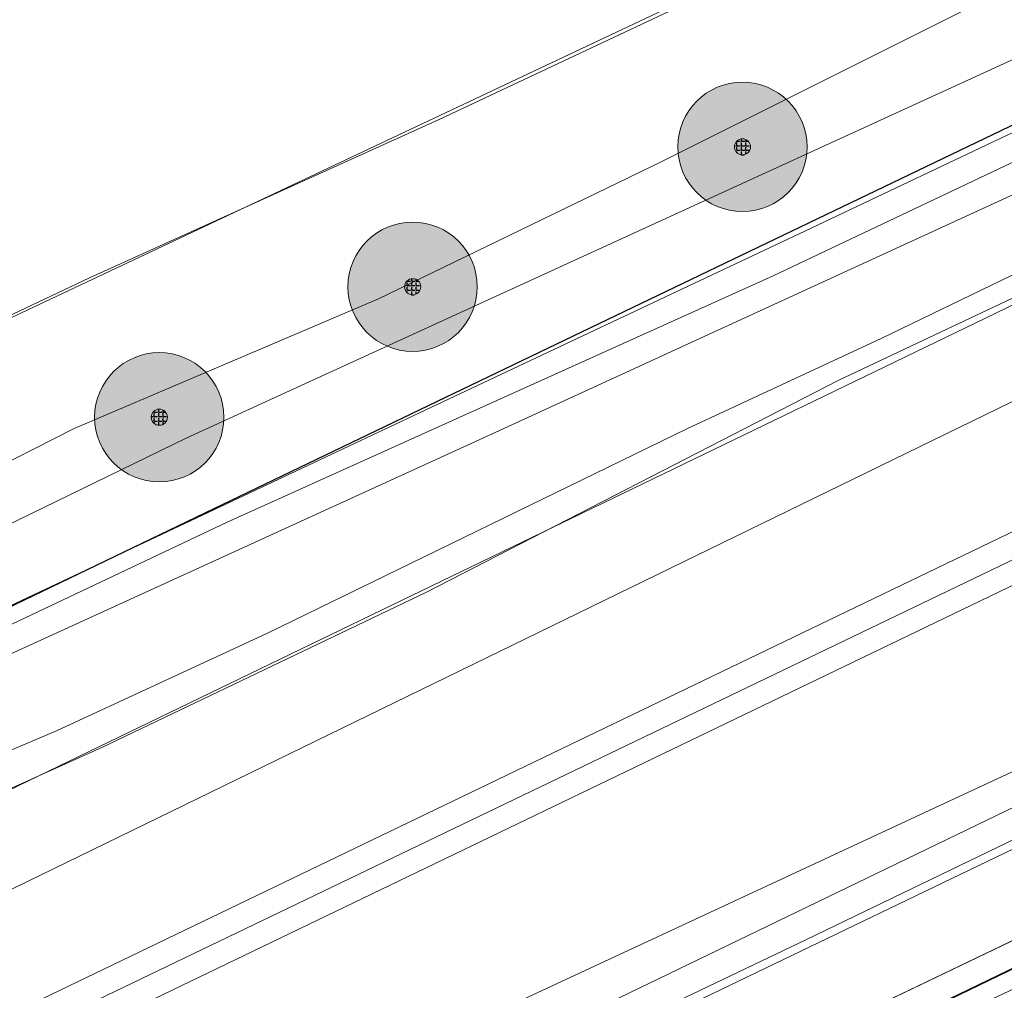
# Model space of a CAD drawing. Header units: metres. Extents: x 163628 to 167855, y 402678 to 405435.
# Tile 187 of 256: x 164806 to 164837, y 403588 to 403618. Entities that reach past the tile are written whole.
import ezdxf

# ---------------------------------------------------------------- set-up
doc = ezdxf.new("R2010")
doc.units = ezdxf.units.M
doc.layers.get('0').update_dxf_attribs({"lineweight": 25})
for name, color, linetype, lineweight in [('X-CA190022.004-UO-BGT_Ondergrond$0$GE_251_SPRTrein_as_Lijn_GEM', 253, 'Continuous', 9), ('X-CA190022.004-UO-BGT_Ondergrond$0$GE_314_WGDRijbaanLokaleweg_Vlak_GEM', 253, 'Continuous', 9), ('X-CA190022.004-UO-BGT_Ondergrond$0$GE_367_OWGBerm_groenvoorziening_grasenk_GEM', 253, 'Continuous', 9), ('X-CA190022.004-UO-BGT_Ondergrond$0$GE_471_BTDBouwland_Vlak_GEM', 253, 'Continuous', 9), ('X-CA190022.004-UO-BGT_Ondergrond$0$GE_479_BTDGroenvoorziening_grasenkruida_GEM', 253, 'Continuous', 9), ('X-CA190022.004-UO-BGT_Ondergrond$0$GE_504_WTDWaterloop_sloot_Vlak_GEM', 253, 'Continuous', 9), ('X-CA190022.004-UO-BGT_Ondergrond$0$GE_523_WTDGreppel_drogesloot_Vlak_GEM', 253, 'Continuous', 9), ('X-CA190022.004-UO-BGT_Ondergrond$0$GE_541_OWTOever_slootkant_Vlak_GEM', 253, 'Continuous', 9), ('X-CA190022.004-UO-DWM_Beplanting$0$B-WE-GR-BOOM-S AFKOMSTIG UIT BGT', 252, 'Continuous', 0), ('X-CA190022.004-UO-GZM_Werkgrens_v0.1$0$N-WE-KG-GRENS_SYSTEEMGRENS-G', 7, 'X-CA190022.004-UO-GZM_Werkgrens_v0.1$0$KG-OG', 35), ('X-CA190022.004-UO-KAD_Percelen$0$B-WE-KG-GRENS_PERCEEL-GV', 150, 'Continuous', 9), ('X-CA190022.004-UO-WHM_Riolering gemeente - drukleidingen_v0.1$0$Riool_onder_druk_asbestcement_leidingen_450_hgml', 214, 'X-CA190022.004-UO-WHM_Riolering gemeente - drukleidingen_v0.1$0$1-200 PERSLEIDING', 25)]:
    doc.layers.add(name, color=color, linetype=linetype, lineweight=lineweight)
doc.layers.add('X-CA190022.004-UO-DWM_Beplanting$0$B-WE-GR-BOOM-S AFKOMSTIG UIT BOMENBESTAND GEMEENTE', color=252, linetype='Continuous')
doc.layers.add('X-CA190022.004-UO-DWM_Beplanting$0$N-GV-GR-GRAS-A-200', color=7, linetype='Continuous')
doc.layers.add('X-CA190022.004-UO-KLIC$0$B-OI-KL-DATA_KPN_0000546663_VECT_19O042616-G', color=42, linetype='X-CA190022.004-UO-KLIC$0$1-200 TELEFONIE-KPN', lineweight=0, transparency=0.25)
doc.layers.add('X-CA190022.004-UO-KLIC$0$B-WE-KL-ET_MS-G', color=42, linetype='X-CA190022.004-UO-KLIC$0$1-200 MIDDENSPANNING', lineweight=0, transparency=0.25)
doc.styles.add('X-CA190022.004-UO-KLIC$0$NLCS-ISO', font='NLCS-ISO.ttf')
doc.styles.add('X-CA190022.004-UO-WHM_Riolering gemeente - drukleidingen_v0.1$0$NLCS-ISO', font='NLCS-ISO.ttf')
doc.linetypes.add('X-CA190022.004-UO-GZM_Werkgrens_v0.1$0$KG-OG', pattern='A,5.5,-1.5,[2,NLCS.SHX,S=0.5,R=0,X=0,Y=0],-1.5', length=8.5)
doc.linetypes.add('X-CA190022.004-UO-KLIC$0$1-200 MIDDENSPANNING', pattern='A,1.5,-0.6,["MS",X-CA190022.004-UO-KLIC$0$NLCS-ISO,S=0.24,R=0,X=-0.5,Y=-0.12],-0.05', length=2.15)
doc.linetypes.add('X-CA190022.004-UO-KLIC$0$1-200 TELEFONIE-KPN', pattern='A,1.5,-0.6,["KPN",X-CA190022.004-UO-KLIC$0$NLCS-ISO,S=0.24,R=0,X=-0.5,Y=-0.12],-0.3', length=2.4)
doc.linetypes.add('X-CA190022.004-UO-WHM_Riolering gemeente - drukleidingen_v0.1$0$1-200 PERSLEIDING', pattern='A,1.5,-0.6,["PERS",X-CA190022.004-UO-WHM_Riolering gemeente - drukleidingen_v0.1$0$NLCS-ISO,S=0.24,R=0,X=-0.5,Y=-0.12],-0.65', length=2.75)

# ---------------------------------------------------------------- blocks, each defined once
blk = doc.blocks.new('X-CA190022.004-UO-DWM_Beplanting$0$SGR-BOOM_01-SO')
at = {"linetype": 'ByBlock', "lineweight": 18}
h = blk.add_hatch(color=0, dxfattribs=at)
h.dxf.hatch_style = 1
edge = h.paths.add_edge_path()
edge.add_arc((0, 0), 0.25, 0, 360)
at = {"color": 0, "linetype": 'ByBlock', "lineweight": 18}
for radius in [2, 0.25]:
    blk.add_circle((0, 0), radius, dxfattribs=at)
blk = doc.blocks.new('X-CA190022.004-UO-DWM_Beplanting$0$IMGEOBoom')
at = {"transparency": 33554457}
h = blk.add_hatch(color=256, dxfattribs=at)
h.dxf.hatch_style = 1
edge = h.paths.add_edge_path()
edge.add_arc((0, 0), 100, 0, 360)
edge = h.paths.add_edge_path(flags=17)
edge.add_arc((0, 0), 12.5, 0, 360)
h = blk.add_hatch()
h.set_pattern_fill('ANGLE', color=256)
h.set_pattern_definition([(0, (0, 0), (0, 6.985), [5.08, -1.905]), (90, (0, 0), (-6.985, 4e-16), [5.08, -1.905])])
edge = h.paths.add_edge_path(flags=17)
edge.add_arc((0, 0), 12.5, 0, 360)
at = {"layer": 'X-CA190022.004-UO-DWM_Beplanting$0$N-GV-GR-GRAS-A-200'}
h = blk.add_hatch(color=256, dxfattribs=at)
h.dxf.hatch_style = 1
edge = h.paths.add_edge_path(flags=17)
edge.add_arc((0, 0), 12.5, 0, 360)
at = {"xscale": 50, "yscale": 50, "zscale": 50}
blk.add_blockref('X-CA190022.004-UO-DWM_Beplanting$0$SGR-BOOM_01-SO', (0, 0), dxfattribs=at)

msp = doc.modelspace()

# ---------------------------------------------------------------- linework, layer by layer
at = {"layer": 'X-CA190022.004-UO-BGT_Ondergrond$0$GE_251_SPRTrein_as_Lijn_GEM'}
for p, q in [((164789.729, 403579.594), (164922.317, 403643.446)), ((164790.556, 403578.319), (164922.966, 403642.107)), ((164773.462, 403570.933), (164845.068, 403605.352))]:
    msp.add_line(p, q, dxfattribs=at)
at = {"layer": 'X-CA190022.004-UO-BGT_Ondergrond$0$GE_314_WGDRijbaanLokaleweg_Vlak_GEM', "flags": 128}
msp.add_lwpolyline([(164905.02, 403646.658), (164868.202, 403628.593), (164829.801, 403610.369), (164812.91, 403602.75), (164798.401, 403595.872), (164793.37, 403592.503), (164789.337, 403588.407), (164786.957, 403582.448), (164786.029, 403583.287), (164786.349, 403583.527), (164781.352, 403590.22), (164785.051, 403590.471), (164788.258, 403591.868), (164795.615, 403597.535), (164811.64, 403605.34), (164842.331, 403619.417), (164867.701, 403631.561), (164885.09, 403640.342), (164903.043, 403649.339), (164905.02, 403646.658)], dxfattribs=at)
at = {"layer": 'X-CA190022.004-UO-BGT_Ondergrond$0$GE_367_OWGBerm_groenvoorziening_grasenk_GEM', "flags": 128}
for points in [[(164867.701, 403631.561), (164842.331, 403619.417), (164811.64, 403605.34), (164795.615, 403597.535), (164788.258, 403591.868), (164784.549, 403594.476), (164790.984, 403596.542), (164796.144, 403599.53), (164808.177, 403605.646), (164817.592, 403609.652), (164826.338, 403613.893), (164844.829, 403623.157), (164869.283, 403635.778)], [(164872.249, 403629.472), (164844.728, 403616.333), (164820.707, 403605.295), (164798.273, 403595.036), (164796.649, 403593.785), (164795.736, 403592.477), (164789.337, 403588.407), (164793.37, 403592.503), (164798.401, 403595.872), (164812.91, 403602.75), (164829.801, 403610.369), (164868.202, 403628.593)]]:
    msp.add_lwpolyline(points, dxfattribs=at)
at = {"layer": 'X-CA190022.004-UO-BGT_Ondergrond$0$GE_471_BTDBouwland_Vlak_GEM', "flags": 128}
msp.add_lwpolyline([(164953.622, 403680.611), (164932.576, 403671.054), (164920.429, 403665.042), (164912.662, 403660.818), (164900.775, 403654.858), (164896.98, 403653.637), (164887.611, 403648.933), (164879.138, 403644.836), (164864.696, 403638.014), (164839.855, 403625.49), (164835.899, 403623.531), (164827.471, 403618.982), (164819.485, 403615.211), (164808.649, 403610.308), (164797.782, 403605.159), (164791.469, 403601.87), (164788.031, 403600.375), (164785.356, 403599.281), (164783.294, 403599.176), (164781.198, 403601.206), (164775.351, 403607.684)], dxfattribs=at)
at = {"layer": 'X-CA190022.004-UO-BGT_Ondergrond$0$GE_479_BTDGroenvoorziening_grasenkruida_GEM', "flags": 128}
msp.add_lwpolyline([(164915.337, 403630.919), (164851.58, 403599.55), (164808.057, 403578.591), (164801.04, 403575.389), (164799.727, 403574.446), (164796.779, 403572.731), (164794.593, 403571.459), (164792.33, 403574.47), (164790.537, 403577.132), (164788.471, 403580.201), (164786.957, 403582.448), (164789.337, 403588.407), (164795.736, 403592.477), (164795.749, 403590.857), (164796.403, 403590.09), (164797.584, 403589.377), (164799.057, 403589.045), (164800.769, 403589.314), (164803.866, 403590.234), (164853.405, 403614.379), (164881.309, 403627.845)], dxfattribs=at)
at = {"layer": 'X-CA190022.004-UO-BGT_Ondergrond$0$GE_504_WTDWaterloop_sloot_Vlak_GEM', "flags": 128}
for points in [[(164872.623, 403626.336), (164855.4, 403618.448), (164845.54, 403613.615), (164831.834, 403607.136), (164819.075, 403600.582), (164809.051, 403595.786), (164803.021, 403593.069)], [(164799.86, 403592.995), (164807.631, 403596.291), (164814.134, 403599.296), (164827.134, 403605.631), (164833.139, 403608.426), (164843.402, 403613.393), (164848.475, 403615.829), (164858.005, 403620.565)]]:
    msp.add_lwpolyline(points, dxfattribs=at)
at = {"layer": 'X-CA190022.004-UO-BGT_Ondergrond$0$GE_523_WTDGreppel_drogesloot_Vlak_GEM', "flags": 128}
for points in [[(165023.639, 403678.975), (164932.953, 403634.789), (164892.802, 403614.747), (164845.508, 403592.191), (164824.741, 403582.424), (164809.926, 403575.456), (164803.417, 403572.255), (164800.975, 403571.585), (164800.084, 403571.751), (164799.575, 403572.244), (164799.396, 403573.282), (164799.727, 403574.446), (164801.04, 403575.389), (164808.057, 403578.591), (164851.58, 403599.55), (164915.337, 403630.919), (164926.155, 403635.523), (164928.788, 403636.728), (164947.527, 403646.174)], [(164775.351, 403607.684), (164781.198, 403601.206), (164783.294, 403599.176), (164785.356, 403599.281), (164788.031, 403600.375), (164791.469, 403601.87), (164797.782, 403605.159), (164808.649, 403610.308), (164819.485, 403615.211), (164827.471, 403618.982), (164835.899, 403623.531), (164839.855, 403625.49), (164864.696, 403638.014), (164879.138, 403644.836), (164887.611, 403648.933), (164896.98, 403653.637), (164900.775, 403654.858)], [(164900.775, 403654.858), (164902.077, 403654.318), (164902.228, 403653.76), (164900.979, 403653.037), (164890.639, 403647.86), (164881.966, 403643.374), (164876.211, 403640.129), (164869.283, 403635.778), (164844.829, 403623.157), (164826.338, 403613.893), (164817.592, 403609.652), (164808.177, 403605.646), (164796.144, 403599.53), (164790.984, 403596.542), (164784.549, 403594.476), (164782.238, 403594.647), (164780.685, 403595.531)]]:
    msp.add_lwpolyline(points, dxfattribs=at)
at = {"layer": 'X-CA190022.004-UO-BGT_Ondergrond$0$GE_541_OWTOever_slootkant_Vlak_GEM', "flags": 128}
for points in [[(164940.87, 403656.027), (164919.981, 403646.242), (164918.504, 403645.499), (164910.616, 403641.89), (164881.309, 403627.845), (164853.405, 403614.379), (164803.866, 403590.234), (164800.769, 403589.314), (164799.057, 403589.045), (164797.584, 403589.377), (164796.403, 403590.09), (164795.749, 403590.857), (164795.736, 403592.477), (164796.649, 403593.785), (164798.273, 403595.036), (164820.707, 403605.295), (164844.728, 403616.333), (164872.249, 403629.472), (164906.751, 403646.269), (164924.828, 403654.961), (164970.544, 403677.232)], [(164803.021, 403593.069), (164809.051, 403595.786), (164819.075, 403600.582), (164831.834, 403607.136), (164845.54, 403613.615), (164855.4, 403618.448), (164872.623, 403626.336)], [(164858.005, 403620.565), (164848.475, 403615.829), (164843.402, 403613.393), (164833.139, 403608.426), (164827.134, 403605.631), (164814.134, 403599.296), (164807.631, 403596.291), (164799.86, 403592.995)]]:
    msp.add_lwpolyline(points, dxfattribs=at)
at = {"layer": 'X-CA190022.004-UO-GZM_Werkgrens_v0.1$0$N-WE-KG-GRENS_SYSTEEMGRENS-G', "ltscale": 0.2, "flags": 128}
msp.add_lwpolyline([(164202.447, 403276.261, -0.007014), (164204.684, 403278.194), (164207.732, 403280.631), (164216.351, 403287.471), (164219.004, 403289.434), (164219.375, 403289.729), (164237.184, 403303.185), (164244.587, 403308.605), (164248.73, 403311.638), (164253.977, 403315.367), (164261.175, 403320.48), (164269.682, 403326.324), (164277.478, 403331.538), (164300.139, 403346.153), (164322.964, 403359.926), (164334.073, 403366.292), (164351.665, 403375.797), (164373.742, 403387.55), (164399.95, 403400.464), (164429.28, 403414.743), (164430.124, 403415.141), (164430.948, 403415.506), (164431.777, 403415.846), (164432.615, 403416.161), (164433.462, 403416.453), (164434.316, 403416.72), (164435.176, 403416.962), (164436.043, 403417.179), (164436.306, 403417.259, -0.099821), (164451.982, 403417.179, 0.131087), (164471.53, 403420.948), (164482.533, 403426.243), (164490.693, 403418.8), (164492.586, 403419.707), (164495.404, 403416.53, -0.0101), (164498.074, 403413.536), (164499.385, 403412.005), (164502.276, 403408.653), (164509.274, 403412.948), (164511.768, 403416.461), (164509.186, 403420.201, -0.175036), (164509.321, 403422.135, -0.180129), (164510.517, 403423.431), (164518.825, 403427.315), (164545.03, 403439.927), (164571.695, 403452.754), (164577.955, 403456.064), (164591.472, 403464.142), (164595.446, 403466.159), (164599.431, 403468.182), (164600.854, 403468.863), (164605.94, 403471.242), (164622.016, 403477.758), (164627.273, 403479.889), (164631.947, 403481.905), (164633.267, 403482.539, 0.084778), (164642.609, 403485.38), (164759.332, 403541.386), (164770.974, 403544.815), (164773.272, 403545.397), (164787.887, 403542.29), (164789.899, 403542.38), (164793.252, 403543.048), (164800.24, 403546.814), (164803.671, 403549.366), (164804.774, 403550.36), (164806.983, 403547.387), (164807.907, 403546.199), (164811.87, 403549.281), (164810.953, 403550.46), (164809.512, 403552.406), (164808.343, 403553.575), (164810.024, 403555.089), (164807.827, 403558.012), (164809.834, 403559.516, 0.087199), (164816.707, 403566.833, -0.136189), (164825.151, 403574.239), (164897.952, 403609.34), (164931.093, 403625.32), (165054.784, 403684.96), (165123.155, 403717.926), (165148.566, 403730.033), (165175.654, 403740.478), (165188.146, 403744.824), (165187.632, 403748.092), (165185.258, 403754.932), (165180.038, 403753.689, 0.027846), (165177.051, 403752.466), (165119.698, 403725.141), (165051.309, 403692.167), (164927.618, 403632.527), (164894.477, 403616.547), (164821.676, 403581.445, 0.136189), (164810.016, 403571.218, -0.087199), (164805.039, 403565.919), (164803.02, 403564.408), (164799.415, 403569.204), (164798.615, 403568.604), (164797.815, 403568.006), (164797.216, 403568.806), (164793.371, 403565.926), (164793.97, 403565.126), (164792.376, 403563.932), (164795.885, 403559.064, -0.201548), (164780.097, 403554.057, 0.075656), (164771.169, 403553.982, -0.009755), (164764.075, 403552.536), (164754.286, 403547.799), (164747.474, 403544.606), (164708.34, 403525.583), (164686.218, 403515.365), (164675.148, 403509.865), (164663.524, 403504.258), (164644.327, 403495.071), (164639.493, 403492.723), (164638.201, 403492.127, -0.201818), (164621.846, 403491.8, 0.209498), (164598.58, 403490.973), (164556.157, 403470.566), (164536.299, 403461.008), (164516.318, 403451.408), (164508.232, 403447.512), (164500.187, 403443.642), (164497.203, 403443.008), (164495.09, 403442.274, 0.130794), (164492.913, 403444.811), (164488.435, 403447.885), (164494.899, 403449.835), (164490.315, 403452.233), (164484.484, 403450.597, -0.076427), (164479.748, 403454.723), (164478.799, 403455.857), (164474.918, 403452.962), (164457.343, 403473.566), (164451.257, 403468.374), (164465.519, 403451.653, -0.484297), (164464.817, 403448.113), (164461.416, 403446.394), (164463.893, 403441.77), (164464.916, 403439.614), (164433.017, 403424.683, 0.05166), (164425.3, 403421.703), (164396.431, 403407.648), (164370.094, 403394.67), (164347.884, 403382.848), (164330.182, 403373.283), (164318.908, 403366.822), (164295.903, 403352.941), (164273.086, 403338.225), (164265.193, 403332.947), (164256.594, 403327.039), (164249.344, 403321.888), (164244.05, 403318.127), (164239.86, 403315.06), (164232.409, 403309.604), (164214.476, 403296.054), (164201.289, 403285.589, 0.012131), (164197.414, 403282.357)], format="xyb", close=True, dxfattribs=at)
at = {"layer": 'X-CA190022.004-UO-KAD_Percelen$0$B-WE-KG-GRENS_PERCEEL-GV', "flags": 128}
for points in [[(165112.96, 403892.75), (165013.384, 403848.933), (164699.405, 403710.75), (164782.888, 403598.044), (164827.139, 403618.955), (164891.876, 403652.217), (165174.211, 403781.023), (165147.929, 403847.659), (165142.318, 403859.073), (165133.014, 403872.153), (165124.362, 403881.795), (165115.178, 403891.433)], [(164787.129, 403591.173), (164830.972, 403611.838), (164885.502, 403637.729), (164951.691, 403669.132), (165025.211, 403704.052), (165100.661, 403739.758), (165175.883, 403776.785), (165174.211, 403781.023), (164891.876, 403652.217), (164827.139, 403618.955), (164782.888, 403598.044)], [(164595.838, 403501.354), (164555.326, 403482.367), (164489.137, 403451.001), (164492.811, 403446.689), (164487.569, 403444.164), (164476.902, 403439.143), (164474.656, 403438.052), (164469.708, 403435.65), (164459.04, 403430.474), (164460.276, 403427.915), (164478.654, 403436.809), (164549.795, 403471.239), (164610.094, 403500.047), (164740.684, 403562.794), (164887.38, 403633.726), (164885.502, 403637.729), (164830.972, 403611.838), (164787.129, 403591.173), (164774.865, 403585.072), (164771.579, 403589.482), (164763.848, 403582.954), (164722.665, 403561.134), (164654.869, 403529.019)], [(164460.276, 403427.915), (164466.349, 403415.367), (164487.883, 403425.722), (164496.111, 403429.679), (164555.855, 403458.619), (164593.206, 403476.41), (164588.97, 403485.217), (164612.074, 403496.328), (164616.314, 403487.512), (164746.772, 403550.188), (164893.326, 403621.049), (164887.38, 403633.726), (164740.684, 403562.794), (164610.094, 403500.047), (164549.795, 403471.239), (164478.654, 403436.809)], [(164468.748, 403410.406), (164486.08, 403417.995), (164492.111, 403420.636), (164493.855, 403418.592), (164495.298, 403416.903), (164503.089, 403421.185), (164615.905, 403478.304), (164662.782, 403501.158), (164772.136, 403553.829), (164770.057, 403555.749), (164790.783, 403565.26), (164789.551, 403566.923), (164799.538, 403571.715), (164894.973, 403617.537), (164893.326, 403621.049), (164746.772, 403550.188), (164616.314, 403487.512), (164616.456, 403487.216), (164593.352, 403476.106), (164593.206, 403476.41), (164555.855, 403458.619), (164496.111, 403429.679), (164487.883, 403425.722), (164466.349, 403415.367)], [(164812.884, 403553.196), (164817.529, 403559.372), (164818.291, 403564.405), (164819.546, 403567.881), (164822.987, 403573.331), (164900.08, 403610.457), (164894.973, 403617.537), (164799.538, 403571.715)]]:
    msp.add_lwpolyline(points, close=True, dxfattribs=at)
at = {"layer": 'X-CA190022.004-UO-KLIC$0$B-OI-KL-DATA_KPN_0000546663_VECT_19O042616-G', "flags": 128}
msp.add_lwpolyline([(165202.5, 403766.5), (165180.5, 403755.5), (165174.833, 403755.5), (165174.167, 403755.167), (165151.833, 403743.833), (165111.5, 403724.833), (165066.833, 403704.167), (165052.833, 403697.167), (164830.833, 403589.833), (164802.167, 403576.167), (164800.833, 403576.167)], dxfattribs=at)
at = {"layer": 'X-CA190022.004-UO-KLIC$0$B-WE-KL-ET_MS-G', "linetype": 'X-CA190022.004-UO-KLIC$0$1-200 MIDDENSPANNING'}
for points in [[(164639.702, 403499.936), (164674.16, 403516.92), (164702.804, 403530.824), (164719.07, 403538.72), (164761.08, 403558.65), (164773.711, 403564.857), (164783.273, 403569.556), (164785.74, 403569.15), (164785.944, 403569.099), (164789.706, 403568.57), (164791.217, 403568.806), (164795.41, 403570.822), (164795.634, 403570.93), (164795.859, 403571.039), (164796.079, 403571.397), (164796.005, 403575.054), (164796.71, 403576.185), (164838.059, 403595.42), (164861.373, 403606.64), (164876.381, 403613.862), (164917.018, 403633.418), (164973.096, 403660.405), (165006.05, 403676.264)], [(164973.096, 403660.405), (164917.018, 403633.418), (164876.381, 403613.862), (164861.373, 403606.64), (164838.059, 403595.42), (164796.71, 403576.185), (164793.848, 403574.853), (164792.55, 403574.2), (164791.25, 403573.547), (164788.028, 403571.928), (164787.044, 403571.433), (164785.322, 403570.567), (164783.273, 403569.556), (164773.711, 403564.857), (164761.08, 403558.65), (164719.07, 403538.72), (164702.804, 403530.824), (164674.16, 403516.92), (164639.702, 403499.936)], [(164639.702, 403499.936), (164674.16, 403516.92), (164702.804, 403530.824), (164719.07, 403538.72), (164761.08, 403558.65), (164773.711, 403564.857), (164783.273, 403569.556), (164785.322, 403570.567), (164787.044, 403571.433), (164788.028, 403571.928), (164791.25, 403573.547), (164792.55, 403574.2), (164793.848, 403574.853), (164796.71, 403576.185), (164838.059, 403595.42), (164861.373, 403606.64), (164876.381, 403613.862), (164917.018, 403633.418), (164973.096, 403660.405)], [(164639.702, 403499.936), (164674.16, 403516.92), (164702.804, 403530.824), (164719.07, 403538.72), (164761.08, 403558.65), (164773.711, 403564.857), (164783.273, 403569.556), (164785.322, 403570.567), (164787.044, 403571.433), (164788.028, 403571.928), (164791.25, 403573.547), (164792.55, 403574.2), (164793.848, 403574.853), (164796.71, 403576.185), (164838.059, 403595.42), (164861.373, 403606.64), (164876.381, 403613.862), (164917.018, 403633.418), (164973.096, 403660.405)], [(164973.096, 403660.405), (164917.018, 403633.418), (164876.381, 403613.862), (164861.373, 403606.64), (164838.059, 403595.42), (164796.71, 403576.185), (164793.848, 403574.853), (164792.55, 403574.2), (164791.25, 403573.547), (164788.028, 403571.928), (164787.044, 403571.433), (164785.322, 403570.567), (164783.273, 403569.556), (164773.711, 403564.857), (164761.08, 403558.65), (164719.07, 403538.72), (164702.804, 403530.824), (164674.16, 403516.92), (164639.702, 403499.936)], [(164917.018, 403633.418), (164876.381, 403613.862), (164861.373, 403606.64), (164838.059, 403595.42), (164796.71, 403576.185), (164796.005, 403575.054), (164796.079, 403571.397), (164795.859, 403571.039), (164795.634, 403570.93), (164795.41, 403570.822), (164791.217, 403568.806), (164789.706, 403568.57), (164785.944, 403569.099), (164785.74, 403569.15), (164783.273, 403569.556), (164773.711, 403564.857), (164761.08, 403558.65), (164719.07, 403538.72), (164702.804, 403530.824), (164674.16, 403516.92), (164639.702, 403499.936)], [(164773.711, 403564.857), (164783.273, 403569.556), (164785.74, 403569.15), (164785.944, 403569.099), (164787.54, 403569.38), (164787.567, 403569.394), (164787.828, 403569.524), (164788.701, 403569.962), (164790.146, 403570.688), (164792.44, 403571.84), (164793.19, 403573.17), (164793.848, 403574.853), (164796.71, 403576.185), (164838.059, 403595.42), (164861.373, 403606.64), (164876.381, 403613.862)], [(164780.705, 403580.857), (164780.93, 403580.25), (164781.92, 403577.597), (164785.322, 403570.567), (164786.198, 403569.513), (164787.567, 403569.394), (164787.828, 403569.524), (164788.701, 403569.962), (164790.146, 403570.688), (164792.44, 403571.84), (164793.19, 403573.17), (164793.848, 403574.853), (164796.71, 403576.185), (164838.059, 403595.42), (164861.373, 403606.64)]]:
    msp.add_lwpolyline(points, dxfattribs=at)
at = {"layer": 'X-CA190022.004-UO-WHM_Riolering gemeente - drukleidingen_v0.1$0$Riool_onder_druk_asbestcement_leidingen_450_hgml', "flags": 128}
msp.add_lwpolyline([(164505.312, 403457.312), (164507.232, 403458.176), (164512.176, 403460.576), (164514.096, 403461.504), (164517.408, 403463.168), (164537.952, 403473.344), (164552.016, 403480.128), (164607.056, 403505.12), (164637.152, 403518.848), (164644.928, 403521.824), (164657.776, 403526.976), (164660.064, 403527.936), (164670.064, 403532.928), (164683.056, 403539.392), (164703.184, 403549.376), (164719.696, 403557.6), (164734.416, 403564.896), (164746.656, 403570.976), (164749.392, 403572.352), (164764.128, 403579.68), (164775.744, 403585.152), (164789.584, 403592), (164796.816, 403595.616), (164812.512, 403603.168), (164824.16, 403608.768), (164842.128, 403617.408), (164859.696, 403625.856), (164880.928, 403636.224), (164903.088, 403646.816), (164951.968, 403670.304), (165008.832, 403697.664), (165054.384, 403719.648), (165106.992, 403745.088), (165128.512, 403754.944), (165138.272, 403760.064), (165146.432, 403765.536), (165155.808, 403774.048), (165168.192, 403788.64), (165173.184, 403796.448), (165179.28, 403808.64), (165188.736, 403832.384), (165200.064, 403862.464), (165227.584, 403878.528), (165265.408, 403900.416), (165296.768, 403906.976), (165347.328, 403917.632), (165395.488, 403927.808), (165421.12, 403934.752), (165488.944, 403953.408), (165494.096, 403948.192), (165497.888, 403944.256), (165500.08, 403941.984), (165501.984, 403941.6)], dxfattribs=at)

# ---------------------------------------------------------------- block references
at = {"layer": 'X-CA190022.004-UO-DWM_Beplanting$0$B-WE-GR-BOOM-S AFKOMSTIG UIT BGT', "xscale": 0.02, "yscale": 0.02, "zscale": 0.02}
for p in [(164828.85, 403614.359), (164818.648, 403610.03), (164810.812, 403605.993)]:
    msp.add_blockref('X-CA190022.004-UO-DWM_Beplanting$0$IMGEOBoom', p, dxfattribs=at)
at = {"layer": 'X-CA190022.004-UO-DWM_Beplanting$0$B-WE-GR-BOOM-S AFKOMSTIG UIT BOMENBESTAND GEMEENTE', "xscale": 0.02, "yscale": 0.02, "zscale": 0.02}
for p in [(164828.85, 403614.359), (164818.648, 403610.03), (164810.812, 403605.993)]:
    msp.add_blockref('X-CA190022.004-UO-DWM_Beplanting$0$IMGEOBoom', p, dxfattribs=at)

doc.saveas('drawing.dxf')
